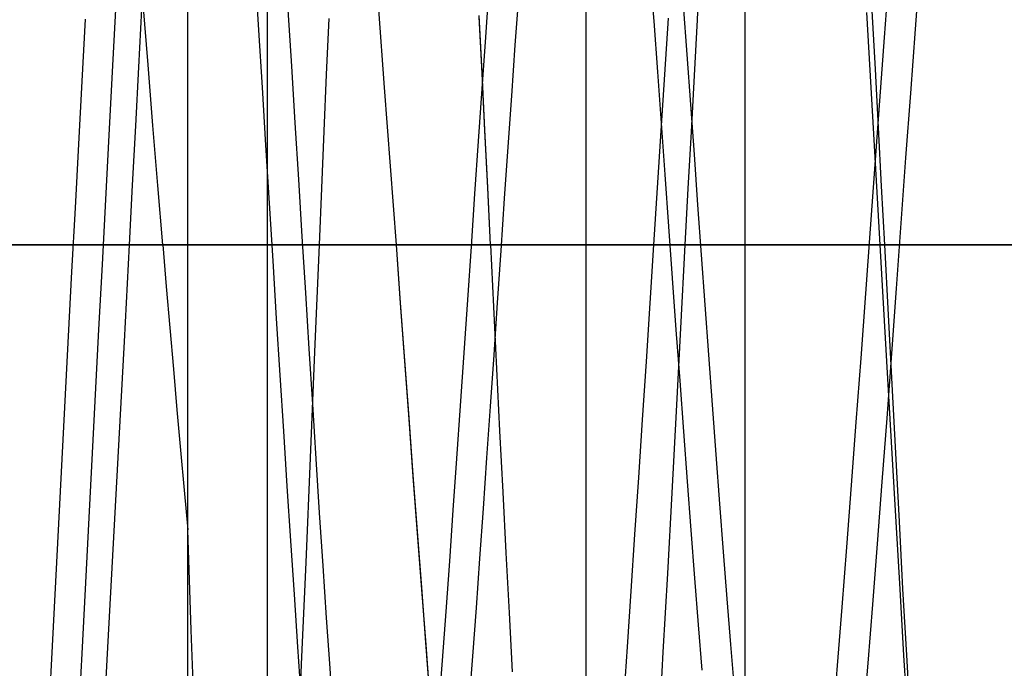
# Model space of a CAD drawing. Header units: millimetres. Extents: x 0 to 93, y -1.2 to 50.
# Tile 50 of 140: x 1.2 to 2.4, y 43.3 to 44.1. Entities that reach past the tile are written whole.
import ezdxf

# ---------------------------------------------------------------- set-up
doc = ezdxf.new("R2010")
doc.units = ezdxf.units.MM
doc.layers.add('MAIN-1', color=7, linetype='Continuous')
doc.layers.add('MAIN-2', color=7, linetype='Continuous')

msp = doc.modelspace()

# ---------------------------------------------------------------- linework, layer by layer
at = {"layer": 'MAIN-1'}
for p, q in [((2.1, 26.8), (2.1, 49.2)), ((1.9, 44.3), (1.9, 41.5)), ((2.1, 43.8), (1.9, 43.8))]:
    msp.add_line(p, q, dxfattribs=at)
at = {"layer": 'MAIN-2'}
for p, q in [((1.5, 41.2), (1.5, 45.7)), ((1.4, 43.8), (1.4, 44.9851)), ((1.4, 43.8), (1.4, 44.9851)), ((2.0401, 44.083), (2.0439, 44.1526)), ((2.314, 44.0711), (2.3199, 44.1499)), ((2.314, 44.0711), (2.3199, 44.1499)), ((1.4894, 44.0699), (1.485, 44.1412)), ((1.4894, 44.0699), (1.485, 44.1412)), ((1.9856, 44.0812), (1.9809, 44.144)), ((1.9856, 44.0812), (1.9809, 44.144)), ((2.275, 44.0605), (2.2808, 44.1382)), ((2.275, 44.0605), (2.2808, 44.1382)), ((1.7785, 44.1252), (1.774, 44.0611)), ((1.7785, 44.1252), (1.774, 44.0611)), ((1.8114, 44.0509), (1.8158, 44.1134)), ((1.8114, 44.0509), (1.8158, 44.1134)), ((1.3501, 44.0264), (1.3439, 44.1028)), ((1.3501, 44.0264), (1.3439, 44.1028)), ((2.0222, 44.1012), (2.0268, 44.0391)), ((2.0222, 44.1012), (2.0268, 44.0391)), ((1.3056, 44.0176), (1.3098, 44.0957)), ((1.3056, 44.0176), (1.3098, 44.0957)), ((1.3386, 44.0235), (1.3425, 44.0961)), ((1.3386, 44.0235), (1.3425, 44.0961)), ((1.5259, 44.0954), (1.5303, 44.0248)), ((1.5259, 44.0954), (1.5303, 44.0248)), ((1.6473, 43.9978), (1.6399, 44.096)), ((1.6473, 43.9978), (1.6399, 44.096)), ((1.7696, 44.0167), (1.766, 44.0883)), ((1.7696, 44.0155), (1.7661, 44.0867)), ((2.2572, 44.0195), (2.253, 44.0921)), ((2.2572, 44.0195), (2.253, 44.0921)), ((2.2593, 44.094), (2.2632, 44.021)), ((2.2593, 44.094), (2.2632, 44.021)), ((1.271, 44.0838), (1.2668, 44.0056)), ((1.271, 44.0838), (1.2668, 44.0056)), ((1.5771, 44.0846), (1.574, 44.014)), ((1.5771, 44.0846), (1.574, 44.014)), ((1.9903, 44.0175), (1.9856, 44.0812)), ((1.9903, 44.0175), (1.9856, 44.0812)), ((2.0033, 44.0849), (1.9988, 44.0143)), ((2.0033, 44.0849), (1.9988, 44.0143)), ((2.0363, 44.0128), (2.0401, 44.083)), ((2.0363, 44.0128), (2.0401, 44.083)), ((1.4938, 43.9979), (1.4894, 44.0699)), ((1.4938, 43.9979), (1.4894, 44.0699)), ((2.308, 43.9909), (2.314, 44.0711)), ((2.308, 43.9909), (2.314, 44.0711)), ((1.774, 44.0611), (1.7694, 43.9961)), ((1.774, 44.0611), (1.7694, 43.9961)), ((1.8069, 43.9875), (1.8114, 44.0509)), ((1.8069, 43.9875), (1.8114, 44.0509)), ((2.2691, 43.9813), (2.275, 44.0605)), ((2.2691, 43.9813), (2.275, 44.0605)), ((2.0268, 44.0391), (2.0314, 43.9765)), ((2.0268, 44.0391), (2.0314, 43.9765)), ((1.3562, 43.9503), (1.3501, 44.0264)), ((1.3562, 43.9503), (1.3501, 44.0264)), ((1.5303, 44.0248), (1.5347, 43.9536)), ((1.5303, 44.0248), (1.5347, 43.9536)), ((1.3013, 43.9381), (1.3056, 44.0176)), ((1.3013, 43.9381), (1.3056, 44.0176)), ((1.3347, 43.9498), (1.3386, 44.0235)), ((1.3347, 43.9498), (1.3386, 44.0235)), ((1.574, 44.014), (1.571, 43.9429)), ((1.574, 44.014), (1.571, 43.9429)), ((1.7731, 43.9447), (1.7696, 44.0167)), ((1.7732, 43.9439), (1.7696, 44.0155)), ((1.9949, 43.9532), (1.9903, 44.0175)), ((1.9949, 43.9532), (1.9903, 44.0175)), ((1.9988, 44.0143), (1.9942, 43.9432)), ((1.9988, 44.0143), (1.9942, 43.9432)), ((2.0325, 43.9421), (2.0363, 44.0128)), ((2.0325, 43.9421), (2.0363, 44.0128)), ((2.2614, 43.9466), (2.2572, 44.0195)), ((2.2614, 43.9466), (2.2572, 44.0195)), ((2.2632, 44.021), (2.2671, 43.9476)), ((2.2632, 44.021), (2.2671, 43.9476)), ((1.2668, 44.0056), (1.2626, 43.9266)), ((1.2668, 44.0056), (1.2626, 43.9266)), ((1.4982, 43.9255), (1.4938, 43.9979)), ((1.4982, 43.9255), (1.4938, 43.9979)), ((1.6547, 43.899), (1.6473, 43.9978)), ((1.6547, 43.899), (1.6473, 43.9978)), ((1.7694, 43.9961), (1.7649, 43.9305)), ((1.7694, 43.9961), (1.7649, 43.9305)), ((2.3021, 43.9096), (2.308, 43.9909)), ((2.3021, 43.9096), (2.308, 43.9909)), ((1.8025, 43.9233), (1.8069, 43.9875)), ((1.8025, 43.9233), (1.8069, 43.9875)), ((2.0314, 43.9765), (2.0359, 43.9136)), ((2.0314, 43.9765), (2.0359, 43.9136)), ((2.2633, 43.9011), (2.2691, 43.9813)), ((2.2633, 43.9011), (2.2691, 43.9813)), ((1.5347, 43.9536), (1.539, 43.8822)), ((1.5347, 43.9536), (1.539, 43.8822)), ((1.9996, 43.8884), (1.9949, 43.9532)), ((1.9996, 43.8884), (1.9949, 43.9532)), ((1.3307, 43.8753), (1.3347, 43.9498)), ((1.3307, 43.8753), (1.3347, 43.9498)), ((1.3624, 43.8747), (1.3562, 43.9503)), ((1.3624, 43.8747), (1.3562, 43.9503)), ((1.571, 43.9429), (1.5679, 43.8715)), ((1.571, 43.9429), (1.5679, 43.8715)), ((1.7767, 43.8724), (1.7731, 43.9447)), ((1.7767, 43.872), (1.7732, 43.9439)), ((1.9942, 43.9432), (1.9896, 43.8717)), ((1.9942, 43.9432), (1.9896, 43.8717)), ((2.0287, 43.8711), (2.0325, 43.9421)), ((2.0287, 43.8711), (2.0325, 43.9421)), ((2.2656, 43.8733), (2.2614, 43.9466)), ((2.2656, 43.8733), (2.2614, 43.9466)), ((2.2671, 43.9476), (2.271, 43.8739)), ((2.2671, 43.9476), (2.271, 43.8739)), ((1.2626, 43.9266), (1.2584, 43.8467)), ((1.2626, 43.9266), (1.2584, 43.8467)), ((1.2971, 43.8572), (1.3013, 43.9381)), ((1.2971, 43.8572), (1.3013, 43.9381)), ((1.7649, 43.9305), (1.7603, 43.8644)), ((1.7649, 43.9305), (1.7603, 43.8644)), ((1.5027, 43.8527), (1.4982, 43.9255)), ((1.5027, 43.8527), (1.4982, 43.9255)), ((1.798, 43.8583), (1.8025, 43.9233)), ((1.798, 43.8583), (1.8025, 43.9233)), ((2.0359, 43.9136), (2.0404, 43.8505)), ((2.0359, 43.9136), (2.0404, 43.8505)), ((2.2574, 43.8201), (2.2633, 43.9011)), ((2.2574, 43.8201), (2.2633, 43.9011)), ((2.2961, 43.8276), (2.3021, 43.9096)), ((2.2961, 43.8276), (2.3021, 43.9096)), ((1.662, 43.8), (1.6547, 43.899)), ((1.662, 43.8), (1.6547, 43.899)), ((1.539, 43.8822), (1.5434, 43.8108)), ((1.539, 43.8822), (1.5434, 43.8108)), ((2.0043, 43.8233), (1.9996, 43.8884)), ((2.0043, 43.8233), (1.9996, 43.8884)), ((1.3268, 43.8), (1.3307, 43.8753)), ((1.3268, 43.8), (1.3307, 43.8753)), ((1.3687, 43.8), (1.3624, 43.8747)), ((1.3687, 43.8), (1.3624, 43.8747)), ((1.5679, 43.8715), (1.5649, 43.8)), ((1.5679, 43.8715), (1.5649, 43.8)), ((1.7603, 43.8644), (1.7558, 43.798)), ((1.7603, 43.8644), (1.7558, 43.798)), ((1.7802, 43.8), (1.7767, 43.8724)), ((1.7802, 43.8), (1.7767, 43.872)), ((1.9896, 43.8717), (1.9851, 43.8)), ((1.9896, 43.8717), (1.9851, 43.8)), ((2.0249, 43.8), (2.0287, 43.8711)), ((2.0249, 43.8), (2.0287, 43.8711)), ((2.2698, 43.8), (2.2656, 43.8733)), ((2.2698, 43.8), (2.2656, 43.8733)), ((2.271, 43.8739), (2.275, 43.8)), ((2.271, 43.8739), (2.275, 43.8)), ((1.2928, 43.7756), (1.2971, 43.8572)), ((1.2928, 43.7756), (1.2971, 43.8572)), ((1.5072, 43.78), (1.5027, 43.8527)), ((1.5072, 43.78), (1.5027, 43.8527)), ((1.7936, 43.793), (1.798, 43.8583)), ((1.7936, 43.793), (1.798, 43.8583)), ((1.2584, 43.8467), (1.2542, 43.7663)), ((1.2584, 43.8467), (1.2542, 43.7663)), ((2.0404, 43.8505), (2.045, 43.7875)), ((2.0404, 43.8505), (2.045, 43.7875)), ((2.2902, 43.7455), (2.2961, 43.8276)), ((2.2902, 43.7455), (2.2961, 43.8276)), ((2.0089, 43.7583), (2.0043, 43.8233)), ((2.0089, 43.7583), (2.0043, 43.8233)), ((2.2515, 43.7389), (2.2574, 43.8201)), ((2.2515, 43.7389), (2.2574, 43.8201)), ((1.5434, 43.8108), (1.5478, 43.7399)), ((1.5434, 43.8108), (1.5478, 43.7399)), ((0.0852, 43.8), (1.3687, 43.8)), ((10.1, 43.8), (1.1, 43.8)), ((1.1, 43.8), (10.1, 43.8)), ((3.3, 43.8), (1.1, 43.8)), ((3.3, 43.8), (1.1, 43.8)), ((3.3, 43.8), (1.1, 43.8)), ((3.3, 43.8), (1.1, 43.8)), ((1.1, 43.8), (1.3687, 43.8)), ((1.3204, 43.6786), (1.3268, 43.8)), ((1.3204, 43.6786), (1.3268, 43.8)), ((1.3687, 43.8), (1.3731, 43.7478)), ((1.3687, 43.8), (1.3731, 43.7478)), ((1.4, 42.3), (1.4, 43.8)), ((1.4, 42.3), (1.4, 43.8)), ((1.5649, 43.8), (1.5593, 43.6659)), ((1.5649, 43.8), (1.5593, 43.6659)), ((1.662, 43.8), (1.7802, 43.8)), ((1.6673, 43.7269), (1.662, 43.8)), ((1.662, 43.8), (1.7802, 43.8)), ((1.6673, 43.7273), (1.662, 43.8)), ((1.7558, 43.798), (1.7513, 43.7312)), ((1.7558, 43.798), (1.7513, 43.7312)), ((1.7802, 43.8), (1.784, 43.7221)), ((1.7802, 43.8), (1.784, 43.7221)), ((1.7891, 43.7275), (1.7936, 43.793)), ((1.7891, 43.7275), (1.7936, 43.793)), ((3.3, 43.8), (1.9, 43.8)), ((3.3, 43.8), (1.9, 43.8)), ((3.3, 43.8), (1.9, 43.8)), ((1.9851, 43.8), (1.9803, 43.7267)), ((1.9851, 43.8), (1.9803, 43.7267)), ((1.9851, 43.8), (2.0249, 43.8)), ((1.9851, 43.8), (2.0249, 43.8)), ((2.0193, 43.6954), (2.0249, 43.8)), ((2.0193, 43.6954), (2.0249, 43.8)), ((3.3, 43.8), (2.1, 43.8)), ((2.2748, 43.7122), (2.2698, 43.8)), ((2.2698, 43.8), (2.275, 43.8)), ((2.2748, 43.7122), (2.2698, 43.8)), ((2.2698, 43.8), (2.275, 43.8)), ((2.275, 43.8), (2.2796, 43.7124)), ((2.275, 43.8), (2.2796, 43.7124)), ((1.5116, 43.7078), (1.5072, 43.78)), ((1.5116, 43.7078), (1.5072, 43.78)), ((2.045, 43.7875), (2.0495, 43.7246)), ((2.045, 43.7875), (2.0495, 43.7246)), ((1.2542, 43.7663), (1.25, 43.6855)), ((1.2542, 43.7663), (1.25, 43.6855)), ((1.2885, 43.6937), (1.2928, 43.7756)), ((1.2885, 43.6937), (1.2928, 43.7756)), ((2.0136, 43.6935), (2.0089, 43.7583)), ((2.0136, 43.6935), (2.0089, 43.7583)), ((1.3731, 43.7478), (1.3775, 43.6958)), ((1.3731, 43.7478), (1.3775, 43.6958)), ((2.2842, 43.6636), (2.2902, 43.7455)), ((2.2842, 43.6636), (2.2902, 43.7455)), ((1.5478, 43.7399), (1.5521, 43.6696)), ((1.5478, 43.7399), (1.5521, 43.6696)), ((1.7513, 43.7312), (1.7467, 43.6643)), ((1.7513, 43.7312), (1.7467, 43.6643)), ((2.2456, 43.6579), (2.2515, 43.7389)), ((2.2456, 43.6579), (2.2515, 43.7389)), ((1.6726, 43.6548), (1.6673, 43.7273)), ((1.6727, 43.6539), (1.6673, 43.7269)), ((1.784, 43.7221), (1.7879, 43.6442)), ((1.784, 43.7221), (1.7879, 43.6442)), ((1.7847, 43.6621), (1.7891, 43.7275)), ((1.7847, 43.6621), (1.7891, 43.7275)), ((1.9803, 43.7267), (1.9756, 43.6535)), ((1.9803, 43.7267), (1.9756, 43.6535)), ((2.0495, 43.7246), (2.054, 43.6618)), ((2.0495, 43.7246), (2.054, 43.6618)), ((1.5161, 43.6365), (1.5116, 43.7078)), ((1.5161, 43.6365), (1.5116, 43.7078)), ((2.2798, 43.6247), (2.2748, 43.7122)), ((2.2798, 43.6247), (2.2748, 43.7122)), ((2.2796, 43.7124), (2.2842, 43.625)), ((2.2796, 43.7124), (2.2842, 43.625)), ((1.2843, 43.6121), (1.2885, 43.6937)), ((1.2843, 43.6121), (1.2885, 43.6937)), ((1.3775, 43.6958), (1.3819, 43.6441)), ((1.3775, 43.6958), (1.3819, 43.6441)), ((2.0183, 43.6292), (2.0136, 43.6935)), ((2.0183, 43.6292), (2.0136, 43.6935)), ((2.0139, 43.5914), (2.0193, 43.6954)), ((2.0139, 43.5914), (2.0193, 43.6954)), ((1.25, 43.6855), (1.2458, 43.6044)), ((1.25, 43.6855), (1.2458, 43.6044)), ((1.3139, 43.556), (1.3204, 43.6786)), ((1.3139, 43.556), (1.3204, 43.6786)), ((1.5521, 43.6696), (1.5565, 43.5999)), ((1.5521, 43.6696), (1.5565, 43.5999)), ((1.5593, 43.6659), (1.5538, 43.5326)), ((1.5593, 43.6659), (1.5538, 43.5326)), ((1.6779, 43.5827), (1.6726, 43.6548)), ((1.678, 43.5813), (1.6727, 43.6539)), ((1.7467, 43.6643), (1.7422, 43.5978)), ((1.7467, 43.6643), (1.7422, 43.5978)), ((1.7802, 43.5971), (1.7847, 43.6621)), ((1.7802, 43.5971), (1.7847, 43.6621)), ((2.054, 43.6618), (2.0586, 43.599)), ((2.054, 43.6618), (2.0586, 43.599)), ((2.2397, 43.5775), (2.2456, 43.6579)), ((2.2397, 43.5775), (2.2456, 43.6579)), ((2.2783, 43.5825), (2.2842, 43.6636)), ((2.2783, 43.5825), (2.2842, 43.6636)), ((1.3819, 43.6441), (1.3864, 43.5929)), ((1.3819, 43.6441), (1.3864, 43.5929)), ((1.7879, 43.6442), (1.7917, 43.5667)), ((1.7879, 43.6442), (1.7917, 43.5667)), ((1.9756, 43.6535), (1.9709, 43.5805)), ((1.9756, 43.6535), (1.9709, 43.5805)), ((1.5205, 43.5662), (1.5161, 43.6365)), ((1.5205, 43.5662), (1.5161, 43.6365)), ((2.0229, 43.5656), (2.0183, 43.6292)), ((2.0229, 43.5656), (2.0183, 43.6292)), ((2.2848, 43.5379), (2.2798, 43.6247)), ((2.2848, 43.5379), (2.2798, 43.6247)), ((2.2842, 43.625), (2.2888, 43.5383)), ((2.2842, 43.625), (2.2888, 43.5383)), ((1.2458, 43.6044), (1.2416, 43.5231)), ((1.2458, 43.6044), (1.2416, 43.5231)), ((1.2801, 43.5307), (1.2843, 43.6121)), ((1.2801, 43.5307), (1.2843, 43.6121)), ((1.3864, 43.5929), (1.3909, 43.5421)), ((1.3864, 43.5929), (1.3909, 43.5421)), ((1.5565, 43.5999), (1.5608, 43.5312)), ((1.5565, 43.5999), (1.5608, 43.5312)), ((1.7422, 43.5978), (1.7376, 43.5318)), ((1.7422, 43.5978), (1.7376, 43.5318)), ((1.7758, 43.5326), (1.7802, 43.5971)), ((1.7758, 43.5326), (1.7802, 43.5971)), ((2.0586, 43.599), (2.0632, 43.5367)), ((2.0586, 43.599), (2.0632, 43.5367)), ((1.6832, 43.511), (1.6779, 43.5827)), ((1.6833, 43.5092), (1.678, 43.5813)), ((1.9709, 43.5805), (1.9661, 43.508)), ((1.9709, 43.5805), (1.9661, 43.508)), ((2.0084, 43.4885), (2.0139, 43.5914)), ((2.0084, 43.4885), (2.0139, 43.5914)), ((2.2723, 43.5026), (2.2783, 43.5825)), ((2.2723, 43.5026), (2.2783, 43.5825)), ((2.2338, 43.4982), (2.2397, 43.5775)), ((2.2338, 43.4982), (2.2397, 43.5775)), ((1.3072, 43.433), (1.3139, 43.556)), ((1.3072, 43.433), (1.3139, 43.556)), ((1.5249, 43.4968), (1.5205, 43.5662)), ((1.5249, 43.4968), (1.5205, 43.5662)), ((1.7917, 43.5667), (1.7956, 43.4896)), ((1.7917, 43.5667), (1.7956, 43.4896)), ((2.0276, 43.503), (2.0229, 43.5656)), ((2.0276, 43.503), (2.0229, 43.5656)), ((1.2758, 43.4492), (1.2801, 43.5307)), ((1.2758, 43.4492), (1.2801, 43.5307)), ((1.3909, 43.5421), (1.3955, 43.4918)), ((1.3909, 43.5421), (1.3955, 43.4918)), ((1.5538, 43.5326), (1.5482, 43.4013)), ((1.5538, 43.5326), (1.5482, 43.4013)), ((1.5608, 43.5312), (1.5652, 43.4634)), ((1.5608, 43.5312), (1.5652, 43.4634)), ((1.7376, 43.5318), (1.7331, 43.4668)), ((1.7376, 43.5318), (1.7331, 43.4668)), ((1.7714, 43.4689), (1.7758, 43.5326)), ((1.7714, 43.4689), (1.7758, 43.5326)), ((2.0632, 43.5367), (2.0678, 43.475)), ((2.0632, 43.5367), (2.0678, 43.475)), ((2.2897, 43.4521), (2.2848, 43.5379)), ((2.2897, 43.4521), (2.2848, 43.5379)), ((2.2888, 43.5383), (2.2934, 43.4526)), ((2.2888, 43.5383), (2.2934, 43.4526)), ((1.2416, 43.5231), (1.2373, 43.4419)), ((1.2416, 43.5231), (1.2373, 43.4419)), ((1.6885, 43.4401), (1.6832, 43.511)), ((1.6887, 43.4378), (1.6833, 43.5092)), ((1.9661, 43.508), (1.9613, 43.4361)), ((1.9661, 43.508), (1.9613, 43.4361)), ((1.5294, 43.4282), (1.5249, 43.4968)), ((1.5294, 43.4282), (1.5249, 43.4968)), ((2.0322, 43.4416), (2.0276, 43.503)), ((2.0322, 43.4416), (2.0276, 43.503)), ((2.2279, 43.4205), (2.2338, 43.4982)), ((2.2279, 43.4205), (2.2338, 43.4982)), ((2.2664, 43.4244), (2.2723, 43.5026)), ((2.2664, 43.4244), (2.2723, 43.5026)), ((1.3955, 43.4918), (1.4, 43.442)), ((1.3955, 43.4918), (1.4, 43.442)), ((1.7956, 43.4896), (1.7996, 43.4133)), ((1.7956, 43.4896), (1.7996, 43.4133)), ((2.0028, 43.3873), (2.0084, 43.4885)), ((2.0028, 43.3873), (2.0084, 43.4885)), ((1.767, 43.4061), (1.7714, 43.4689)), ((1.767, 43.4061), (1.7714, 43.4689)), ((2.0678, 43.475), (2.0724, 43.4146)), ((2.0678, 43.475), (2.0724, 43.4146)), ((1.5652, 43.4634), (1.5696, 43.3969)), ((1.5652, 43.4634), (1.5696, 43.3969)), ((1.7331, 43.4668), (1.7286, 43.4027)), ((1.7331, 43.4668), (1.7286, 43.4027)), ((1.2716, 43.3676), (1.2758, 43.4492)), ((1.2716, 43.3676), (1.2758, 43.4492)), ((2.2946, 43.3675), (2.2897, 43.4521)), ((2.2946, 43.3675), (2.2897, 43.4521)), ((2.2934, 43.4526), (2.2979, 43.3679)), ((2.2934, 43.4526), (2.2979, 43.3679)), ((1.2373, 43.4419), (1.2331, 43.3608)), ((1.2373, 43.4419), (1.2331, 43.3608)), ((1.3005, 43.31), (1.3072, 43.433)), ((1.3005, 43.31), (1.3072, 43.433)), ((1.4044, 43.3163), (1.4, 43.442)), ((1.4044, 43.3163), (1.4, 43.442)), ((1.6938, 43.3699), (1.6885, 43.4401)), ((1.694, 43.3672), (1.6887, 43.4378)), ((1.9613, 43.4361), (1.9566, 43.3651)), ((1.9613, 43.4361), (1.9566, 43.3651)), ((2.0368, 43.3815), (2.0322, 43.4416)), ((2.0368, 43.3815), (2.0322, 43.4416)), ((1.5339, 43.3608), (1.5294, 43.4282)), ((1.5339, 43.3608), (1.5294, 43.4282)), ((2.222, 43.3448), (2.2279, 43.4205)), ((2.222, 43.3448), (2.2279, 43.4205)), ((2.2605, 43.3483), (2.2664, 43.4244)), ((2.2605, 43.3483), (2.2664, 43.4244)), ((1.7996, 43.4133), (1.8035, 43.3379)), ((1.7996, 43.4133), (1.8035, 43.3379)), ((2.0724, 43.4146), (2.077, 43.3556)), ((2.0724, 43.4146), (2.077, 43.3556)), ((1.5482, 43.4013), (1.5426, 43.2732)), ((1.5482, 43.4013), (1.5426, 43.2732)), ((1.5696, 43.3969), (1.574, 43.3317)), ((1.5696, 43.3969), (1.574, 43.3317)), ((1.7286, 43.4027), (1.7241, 43.3396)), ((1.7286, 43.4027), (1.7241, 43.3396)), ((1.7625, 43.3442), (1.767, 43.4061)), ((1.7625, 43.3442), (1.767, 43.4061)), ((1.9973, 43.2883), (2.0028, 43.3873)), ((1.9973, 43.2883), (2.0028, 43.3873)), ((1.6991, 43.3007), (1.6938, 43.3699)), ((2.0415, 43.3229), (2.0368, 43.3815)), ((2.0415, 43.3229), (2.0368, 43.3815)), ((1.2331, 43.3608), (1.2288, 43.2802)), ((1.2331, 43.3608), (1.2288, 43.2802)), ((1.2673, 43.2866), (1.2716, 43.3676)), ((1.2673, 43.2866), (1.2716, 43.3676)), ((1.5383, 43.2951), (1.5339, 43.3608)), ((1.5383, 43.2951), (1.5339, 43.3608)), ((1.6993, 43.2976), (1.694, 43.3672)), ((1.9566, 43.3651), (1.9518, 43.2952)), ((1.9566, 43.3651), (1.9518, 43.2952)), ((2.2995, 43.2842), (2.2946, 43.3675)), ((2.2995, 43.2842), (2.2946, 43.3675)), ((2.2979, 43.3679), (2.3026, 43.2846)), ((2.2979, 43.3679), (2.3026, 43.2846)), ((2.077, 43.3556), (2.0816, 43.2982)), ((2.077, 43.3556), (2.0816, 43.2982)), ((2.2161, 43.2717), (2.222, 43.3448)), ((2.2161, 43.2717), (2.222, 43.3448)), ((2.2545, 43.2747), (2.2605, 43.3483)), ((2.2545, 43.2747), (2.2605, 43.3483)), ((1.7241, 43.3396), (1.7196, 43.2778)), ((1.7241, 43.3396), (1.7196, 43.2778)), ((1.7581, 43.2834), (1.7625, 43.3442)), ((1.7581, 43.2834), (1.7625, 43.3442)), ((1.8035, 43.3379), (1.8074, 43.2637)), ((1.8035, 43.3379), (1.8074, 43.2637)), ((1.574, 43.3317), (1.5783, 43.2682)), ((1.574, 43.3317), (1.5783, 43.2682)), ((2.0461, 43.266), (2.0415, 43.3229)), ((2.0461, 43.266), (2.0415, 43.3229)), ((1.2937, 43.1874), (1.3005, 43.31)), ((1.2937, 43.1874), (1.3005, 43.31)), ((1.4088, 43.1941), (1.4044, 43.3163)), ((1.4088, 43.1941), (1.4044, 43.3163)), ((1.5428, 43.2316), (1.5383, 43.2951)), ((1.5428, 43.2316), (1.5383, 43.2951)), ((1.7044, 43.2326), (1.6991, 43.3007)), ((1.7046, 43.2291), (1.6993, 43.2976)), ((1.9518, 43.2952), (1.947, 43.2266)), ((1.9518, 43.2952), (1.947, 43.2266)), ((2.0816, 43.2982), (2.0862, 43.2426)), ((2.0816, 43.2982), (2.0862, 43.2426)), ((1.2631, 43.2072), (1.2673, 43.2866)), ((1.2631, 43.2072), (1.2673, 43.2866)), ((1.7536, 43.2239), (1.7581, 43.2834)), ((1.7536, 43.2239), (1.7581, 43.2834)), ((1.9918, 43.1922), (1.9973, 43.2883)), ((1.9918, 43.1922), (1.9973, 43.2883)), ((2.3045, 43.2026), (2.2995, 43.2842)), ((2.3045, 43.2026), (2.2995, 43.2842)), ((2.3026, 43.2846), (2.3073, 43.2029)), ((2.3026, 43.2846), (2.3073, 43.2029)), ((1.2288, 43.2802), (1.2246, 43.2005)), ((1.2288, 43.2802), (1.2246, 43.2005)), ((1.5426, 43.2732), (1.5371, 43.1496)), ((1.5426, 43.2732), (1.5371, 43.1496)), ((1.7196, 43.2778), (1.715, 43.2174)), ((1.7196, 43.2778), (1.715, 43.2174)), ((2.2102, 43.2018), (2.2161, 43.2717)), ((2.2102, 43.2018), (2.2161, 43.2717)), ((2.2486, 43.2042), (2.2545, 43.2747)), ((2.2486, 43.2042), (2.2545, 43.2747)), ((1.5783, 43.2682), (1.5827, 43.2065)), ((1.5783, 43.2682), (1.5827, 43.2065))]:
    msp.add_line(p, q, dxfattribs=at)

doc.saveas('drawing.dxf')
